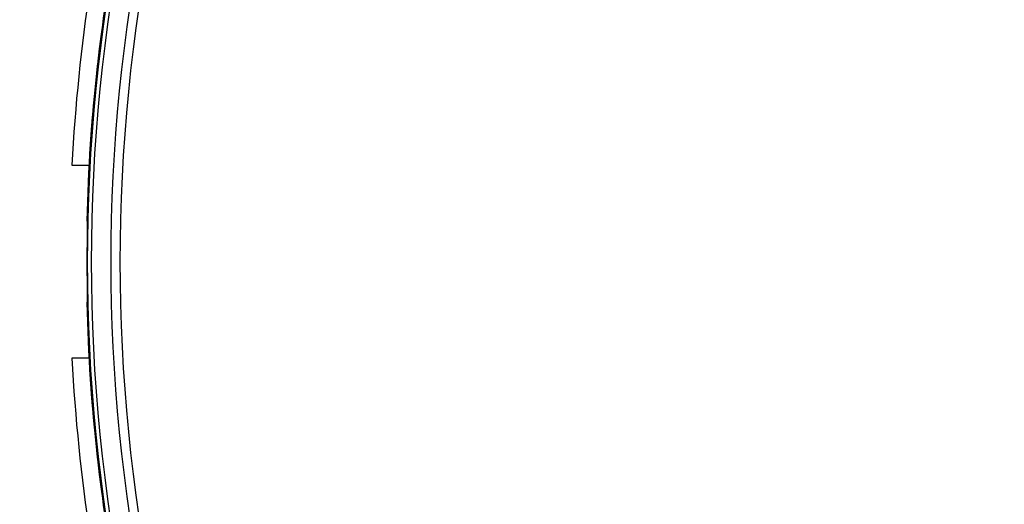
# Model space of a CAD drawing. Header units: millimetres. Extents: x 20 to 26560, y 16 to 18133.
# Tile 67 of 106: x 8953 to 9177, y 13209 to 13320. Entities that reach past the tile are written whole.
import ezdxf

# ---------------------------------------------------------------- set-up
doc = ezdxf.new("R2010")
doc.units = ezdxf.units.MM
doc.header["$LTSCALE"] = 2
doc.layers.add('COMPONENT_GEOMETRY', color=7, linetype='Continuous')
doc.styles.add('SLDTEXTSTYLE0', font='TXT', dxfattribs={"width": 0.75})
doc.dimstyles.new('SLDDIMSTYLE0', dxfattribs={"dimtxt": 150, "dimasz": 6.604, "dimexe": 0, "dimexo": 0.0625, "dimgap": 37.5, "dimtad": 0, "dimtih": 1, "dimtoh": 1, "dimdec": 1, "dimrnd": 1e-09, "dimzin": 12, "dimdsep": 46, "dimtxsty": 'SLDTEXTSTYLE0', "dimsah": 1, "dimcen": 0.09, "dimadec": 0, "dimazin": 3, "dimtfac": 1, "dimtdec": 1, "dimtofl": 0, "dimtmove": 0, "dimatfit": 3, "dimfxl": 1, "dimfrac": 2, "dimtolj": 1, "dimtzin": 12, "dimarcsym": 0})
doc.dimstyles.new('SLDDIMSTYLE1', dxfattribs={"dimtxt": 150, "dimasz": 6.604, "dimexe": 0, "dimexo": 0.0625, "dimgap": 37.5, "dimtad": 0, "dimtih": 1, "dimtoh": 1, "dimdec": 0, "dimrnd": 1e-09, "dimzin": 12, "dimdsep": 46, "dimtxsty": 'SLDTEXTSTYLE0', "dimsah": 1, "dimcen": 0.09, "dimadec": 0, "dimazin": 3, "dimtfac": 1, "dimtdec": 0, "dimtofl": 0, "dimtmove": 0, "dimatfit": 3, "dimfxl": 1, "dimfrac": 2, "dimtolj": 1, "dimtzin": 12, "dimarcsym": 0})

# ---------------------------------------------------------------- blocks, each defined once
blk = doc.blocks.new('_D')
at = {"layer": 'COMPONENT_GEOMETRY', "color": 7}
for p, q in [((1221.17, 13261.89), (1221.17, 8695.5)), ((9098.46, 12827.83), (9098.46, 8695.5)), ((4748.88, 8917.89), (4703.17, 8917.89)), ((4703.17, 8917.89), (4703.17, 8679.77)), ((5570.75, 8917.89), (5616.46, 8917.89)), ((5616.46, 8917.89), (5616.46, 8679.77)), ((1221.17, 8701.85), (4635.17, 8701.85)), ((9098.46, 8701.85), (5684.46, 8701.85)), ((4703.17, 8679.77), (4748.88, 8679.77)), ((5616.46, 8679.77), (5570.75, 8679.77))]:
    blk.add_line(p, q, dxfattribs=at)
for points in [[(1221.17, 8701.85), (1227.77, 8700.83), (1227.77, 8702.86)], [(9098.46, 8701.85), (9091.86, 8702.86), (9091.86, 8700.83)]]:
    blk.add_solid(points, dxfattribs=at)
at = {"layer": 'COMPONENT_GEOMETRY', "color": 7, "char_height": 150, "attachment_point": 1, "style": 'SLDTEXTSTYLE0'}
for s, insert in [('12\'11.06"', (4748.88, 8873.13)), ('3938.6mm', (4667.52, 8648.7))]:
    blk.add_mtext(s, dxfattribs=dict(at, insert=insert))
blk = doc.blocks.new('_D_1')
at = {"layer": 'COMPONENT_GEOMETRY', "color": 7}
for p, q in [((8687.52, 18132.79), (8641.82, 18132.79)), ((8641.82, 18132.79), (8641.82, 17894.67)), ((9509.4, 18132.79), (9555.1, 18132.79)), ((9555.1, 18132.79), (9555.1, 17894.67)), ((1221.17, 13266.97), (1221.17, 17923.1)), ((16975.75, 13266.97), (16975.75, 17923.1)), ((1221.17, 17916.75), (8573.81, 17916.75)), ((16975.75, 17916.75), (9623.11, 17916.75)), ((8641.82, 17894.67), (8687.52, 17894.67)), ((9555.1, 17894.67), (9509.4, 17894.67))]:
    blk.add_line(p, q, dxfattribs=at)
for points in [[(1221.17, 17916.75), (1227.77, 17915.73), (1227.77, 17917.77)], [(16975.75, 17916.75), (16969.15, 17917.77), (16969.15, 17915.73)]]:
    blk.add_solid(points, dxfattribs=at)
at = {"layer": 'COMPONENT_GEOMETRY', "color": 7, "char_height": 150, "attachment_point": 1, "style": 'SLDTEXTSTYLE0'}
for s, insert in [('25\'10.13"', (8687.52, 18088.03)), ('7877mm', (8689.29, 17863.6))]:
    blk.add_mtext(s, dxfattribs=dict(at, insert=insert))

msp = doc.modelspace()

# ---------------------------------------------------------------- linework, layer by layer
at = {"color": 7, "linetype": 'Continuous', "lineweight": 25}
for p, q in [((8964.59, 13286.43), (8968.47, 13286.43)), ((8967.97, 13273.77), (8968.04, 13273.7)), ((8968.04, 13255.17), (8967.97, 13255.1)), ((8968.47, 13242.43), (8964.59, 13242.43))]:
    msp.add_line(p, q, dxfattribs=at)
at = {"color": 7, "linetype": 'Continuous', "lineweight": 25, "flags": 128}
for points in [[(8968.95, 13292.45), (8968.88, 13291.44), (8968.59, 13286.43)], [(8968.59, 13242.43), (8968.88, 13237.43), (8968.95, 13236.42)]]:
    msp.add_lwpolyline(points, dxfattribs=at)
at = {"color": 7, "linetype": 'Continuous', "lineweight": 25}
for centre, radius, start, end in [((9367.86, 13264.43), 400, 168.6328, 178.6625), ((9367.86, 13264.43), 399.78, 168.6328, 191.3672), ((9367.86, 13264.43), 400, 168.6328, 175.8526), ((9367.86, 13264.43), 398.86, 168.6328, 191.3672), ((9367.86, 13264.43), 394.42, 168.6328, 191.3672), ((9367.86, 13264.43), 392.33, 168.6328, 191.3672), ((9368.06, 13265.8), 404, 171.2964, 177.0724), ((9367.86, 13264.43), 399.86, 179.2454, 180.7546), ((9367.86, 13264.43), 400, 181.3375, 191.3672), ((9368.06, 13263.07), 404, 182.9276, 188.7036), ((9367.86, 13264.43), 400, 184.1474, 191.3672)]:
    msp.add_arc(centre, radius, start, end, dxfattribs=at)
for points, knots in [([(8968.04, 13273.7), (8968.05, 13273.65), (8968.06, 13273.54), (8968.06, 13272.83), (8968.06, 13271.8), (8968.05, 13270.69), (8968.04, 13269.97), (8968.03, 13269.7)], [0, 0, 0, 0, 0.217051, 0.434103, 0.651134, 0.868186, 1, 1, 1, 1]), ([(8968.03, 13259.17), (8968.04, 13258.72), (8968.05, 13257.82), (8968.06, 13256.62), (8968.06, 13255.71), (8968.05, 13255.24), (8968.04, 13255.19), (8968.04, 13255.17)], [0, 0, 0, 0, 0.217103, 0.434207, 0.651285, 0.868325, 1, 1, 1, 1])]:
    msp.add_open_spline(points, degree=3, knots=knots, dxfattribs=at)

# ---------------------------------------------------------------- dimensions: what is measured, and where the dimension line sits
at = {"layer": 'COMPONENT_GEOMETRY', "color": 7}
dim = msp.add_linear_dim(base=(16975.75, 17916.75), p1=(1221.17, 13264.43), p2=(16975.75, 13264.43), angle=0, dimstyle='SLDDIMSTYLE1', dxfattribs=at)
dim.commit()
dim.dimension.update_dxf_attribs({"geometry": '_D_1', "text_midpoint": (9098.46, 17916.75), "dimtype": 160})
dim = msp.add_linear_dim(base=(9098.46, 8701.85), p1=(1221.17, 13264.43), p2=(9098.46, 12830.37), dimstyle='SLDDIMSTYLE0', dxfattribs=at)
dim.commit()
dim.dimension.update_dxf_attribs({"geometry": '_D', "text_midpoint": (5159.81, 8701.85), "dimtype": 160})

doc.saveas('drawing.dxf')
